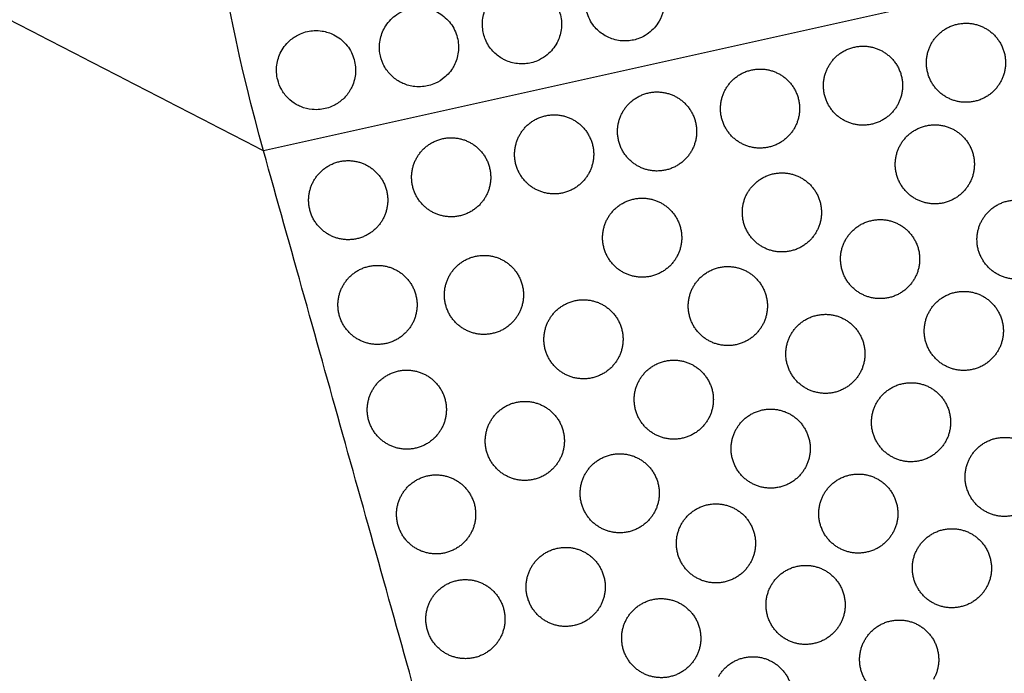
# Model space of a CAD drawing. Header units: millimetres. Extents: x -125 to 375, y 0 to 433.
# Tile 38 of 50: x 182 to 256, y 138 to 188. Entities that reach past the tile are written whole.
import ezdxf

# ---------------------------------------------------------------- set-up
doc = ezdxf.new("R2010")
doc.units = ezdxf.units.MM
doc.layers.add('Layer 01', color=18, linetype='Continuous', true_color=0x000000)

msp = doc.modelspace()

# ---------------------------------------------------------------- linework, layer by layer
at = {"layer": 'Layer 01', "extrusion": (-0.277521, -6.25512e-11, -0.96072)}
msp.add_arc((-216.506, -300.819, -142.395), 139, 73.7656, 106.2344, dxfattribs=at)
at = {"layer": 'Layer 01'}
for points, degree in [([(125, 216.506, 76), (187.5, 108.253, 76), (250, 0, 76)], 2), ([(200.305, 177.646, 90.355), (162.653, 197.076, 83.178), (125, 216.506, 76)], 2), ([(375, 216.506, 76), (287.653, 197.076, 83.178), (200.305, 177.646, 90.355)], 2), ([(375, 216.506, 76), (312.5, 108.253, 76), (250, 0, 76)], 2), ([(250, 0), (312.5, 108.253), (375, 216.506)], 2), ([(226.215, 186.378, 88.381), (225.933, 186.541, 88.415), (225.679, 186.75, 88.449), (225.463, 186.995, 88.481)], 3), ([(218.406, 184.641, 89.023), (218.142, 184.794, 89.055), (217.901, 184.987, 89.087), (217.694, 185.213, 89.117)], 3), ([(210.597, 182.904, 89.665), (210.351, 183.046, 89.695), (210.125, 183.223, 89.725), (209.928, 183.43, 89.753)], 3), ([(202.788, 181.167, 90.307), (202.561, 181.298, 90.335), (202.351, 181.459, 90.362), (202.164, 181.646, 90.389)], 3), ([(250, 0, 76), (225.153, 88.823, 83.178), (200.305, 177.646, 90.355)], 2)]:
    msp.add_open_spline(points, degree=degree, dxfattribs=at)
for points, knots in [([(225.463, 186.995, 88.481), (225.198, 187.296, 88.52), (224.996, 187.648, 88.556), (224.748, 188.391, 88.614), (224.698, 188.774, 88.636), (224.742, 189.516, 88.665), (224.829, 189.87, 88.672), (225.116, 190.512, 88.674), (225.307, 190.798, 88.668), (225.779, 191.293, 88.646), (226.055, 191.499, 88.629), (226.531, 191.739, 88.595), (226.709, 191.809, 88.582), (227.036, 191.902, 88.556), (227.183, 191.933, 88.543), (227.487, 191.972, 88.517), (227.644, 191.98, 88.503), (228.026, 191.969, 88.468), (228.249, 191.937, 88.446), (228.85, 191.782, 88.384), (229.211, 191.607, 88.344), (229.841, 191.13, 88.266), (230.105, 190.832, 88.228), (230.505, 190.15, 88.161), (230.636, 189.771, 88.132), (230.738, 189.01, 88.087), (230.719, 188.638, 88.072), (230.565, 187.996, 88.055), (230.458, 187.726, 88.052), (230.314, 187.476, 88.053)], [0, 0, 0, 0, 1.211001, 1.211001, 2.363343, 2.363343, 3.449553, 3.449553, 4.476866, 4.476866, 5.507428, 5.507428, 6.082593, 6.082593, 6.53354, 6.53354, 7.008262, 7.008262, 7.686949, 7.686949, 8.884438, 8.884438, 10.075108, 10.075108, 11.271843, 11.271843, 12.386088, 12.386088, 13.256095, 13.256095, 13.256095, 13.256095]), ([(217.694, 185.213, 89.117), (217.461, 185.467, 89.151), (217.274, 185.759, 89.183), (217.016, 186.374, 89.236), (216.939, 186.69, 89.258), (216.887, 187.38, 89.294), (216.927, 187.749, 89.307), (217.134, 188.437, 89.319), (217.292, 188.752, 89.318), (217.738, 189.351, 89.303), (218.037, 189.619, 89.286), (218.565, 189.932, 89.251), (218.763, 190.021, 89.237), (219.121, 190.139, 89.209), (219.278, 190.177, 89.196), (219.593, 190.227, 89.169), (219.751, 190.239, 89.155), (220.123, 190.239, 89.121), (220.336, 190.216, 89.1), (220.911, 190.091, 89.042), (221.26, 189.943, 89.004), (221.9, 189.516, 88.927), (222.181, 189.235, 88.889), (222.623, 188.575, 88.818), (222.777, 188.2, 88.787), (222.923, 187.438, 88.738), (222.924, 187.061, 88.72), (222.794, 186.358, 88.699), (222.675, 186.035, 88.694), (222.504, 185.739, 88.695)], [0, 0, 0, 0, 1.039878, 1.039878, 2.012348, 2.012348, 3.122285, 3.122285, 4.172729, 4.172729, 5.36943, 5.36943, 6.021207, 6.021207, 6.506346, 6.506346, 6.984776, 6.984776, 7.628875, 7.628875, 8.76416, 8.76416, 9.952323, 9.952323, 11.162225, 11.162225, 12.288125, 12.288125, 13.315054, 13.315054, 13.315054, 13.315054]), ([(209.928, 183.43, 89.753), (209.708, 183.66, 89.785), (209.526, 183.924, 89.815), (209.262, 184.479, 89.866), (209.174, 184.764, 89.888), (209.075, 185.426, 89.928), (209.089, 185.802, 89.944), (209.25, 186.511, 89.961), (209.388, 186.839, 89.963), (209.797, 187.469, 89.952), (210.078, 187.756, 89.939), (210.605, 188.116, 89.906), (210.82, 188.228, 89.891), (211.208, 188.373, 89.861), (211.376, 188.419, 89.848), (211.709, 188.482, 89.82), (211.873, 188.498, 89.805), (212.247, 188.506, 89.771), (212.456, 188.488, 89.751), (212.999, 188.384, 89.697), (213.323, 188.262, 89.662), (213.958, 187.888, 89.587), (214.254, 187.624, 89.549), (214.73, 186.994, 89.476), (214.904, 186.632, 89.444), (215.097, 185.881, 89.391), (215.121, 185.5, 89.371), (215.029, 184.772, 89.344), (214.922, 184.43, 89.337), (214.737, 184.077, 89.337), (214.717, 184.039, 89.337), (214.695, 184.002, 89.337)], [0, 0, 0, 0, 0.960993, 0.960993, 1.854489, 1.854489, 2.977569, 2.977569, 4.041123, 4.041123, 5.236389, 5.236389, 5.96313, 5.96313, 6.486024, 6.486024, 6.984581, 6.984581, 7.615557, 7.615557, 8.654919, 8.654919, 9.840746, 9.840746, 11.039529, 11.039529, 12.177969, 12.177969, 13.247756, 13.247756, 13.376605, 13.376605, 13.376605, 13.376605]), ([(230.314, 187.476, 88.053), (230.284, 187.426, 88.053), (230.254, 187.376, 88.054), (230.003, 186.996, 88.058), (229.721, 186.711, 88.07), (229.211, 186.367, 88.1), (229.018, 186.265, 88.113), (228.67, 186.128, 88.139), (228.521, 186.082, 88.15), (228.224, 186.016, 88.175), (228.075, 185.994, 88.188), (227.732, 185.97, 88.219), (227.538, 185.975, 88.237), (227.011, 186.041, 88.289), (226.687, 186.138, 88.325), (226.328, 186.316, 88.367), (226.271, 186.346, 88.374), (226.215, 186.378, 88.381)], [13.256095, 13.256095, 13.256095, 13.256095, 13.431758, 13.431758, 14.626128, 14.626128, 15.283825, 15.283825, 15.752035, 15.752035, 16.203915, 16.203915, 16.790385, 16.790385, 17.805879, 17.805879, 18.001452, 18.001452, 18.001452, 18.001452]), ([(202.164, 181.646, 90.389), (201.968, 181.843, 90.417), (201.799, 182.067, 90.444), (201.539, 182.537, 90.491), (201.443, 182.778, 90.511), (201.287, 183.396, 90.555), (201.264, 183.778, 90.575), (201.36, 184.51, 90.6), (201.47, 184.855, 90.605), (201.825, 185.523, 90.602), (202.08, 185.834, 90.592), (202.603, 186.263, 90.562), (202.842, 186.408, 90.547), (203.271, 186.594, 90.515), (203.451, 186.652, 90.501), (203.802, 186.73, 90.472), (203.972, 186.753, 90.458), (204.346, 186.771, 90.424), (204.55, 186.761, 90.405), (205.06, 186.681, 90.354), (205.358, 186.585, 90.323), (205.987, 186.269, 90.251), (206.299, 186.026, 90.212), (206.815, 185.43, 90.137), (207.013, 185.081, 90.103), (207.257, 184.34, 90.046), (207.306, 183.957, 90.023), (207.259, 183.216, 89.991), (207.172, 182.864, 89.982), (206.983, 182.443, 89.979), (206.937, 182.353, 89.979), (206.886, 182.265, 89.979)], [0, 0, 0, 0, 0.84147, 0.84147, 1.62149, 1.62149, 2.762077, 2.762077, 3.842017, 3.842017, 5.038813, 5.038813, 5.877194, 5.877194, 6.446793, 6.446793, 6.962699, 6.962699, 7.577823, 7.577823, 8.520411, 8.520411, 9.703541, 9.703541, 10.902134, 10.902134, 12.054203, 12.054203, 13.136909, 13.136909, 13.44197, 13.44197, 13.44197, 13.44197]), ([(222.504, 185.739, 88.695), (222.499, 185.731, 88.695), (222.494, 185.722, 88.695), (222.287, 185.37, 88.697), (222.018, 185.072, 88.707), (221.507, 184.691, 88.736), (221.299, 184.571, 88.749), (220.926, 184.413, 88.776), (220.768, 184.361, 88.788), (220.454, 184.286, 88.813), (220.299, 184.261, 88.827), (219.948, 184.233, 88.858), (219.752, 184.237, 88.877), (219.237, 184.297, 88.928), (218.924, 184.386, 88.962), (218.555, 184.56, 89.005), (218.48, 184.599, 89.014), (218.406, 184.641, 89.023)], [13.315054, 13.315054, 13.315054, 13.315054, 13.345627, 13.345627, 14.542098, 14.542098, 15.262789, 15.262789, 15.764308, 15.764308, 16.235826, 16.235826, 16.827435, 16.827435, 17.803346, 17.803346, 18.060172, 18.060172, 18.060172, 18.060172]), ([(214.695, 184.002, 89.337), (214.518, 183.695, 89.338), (214.287, 183.422, 89.346), (213.812, 183.027, 89.371), (213.589, 182.886, 89.384), (213.189, 182.702, 89.412), (213.021, 182.642, 89.425), (212.69, 182.557, 89.451), (212.529, 182.529, 89.465), (212.17, 182.497, 89.497), (211.972, 182.498, 89.516), (211.466, 182.553, 89.566), (211.164, 182.634, 89.598), (210.783, 182.803, 89.642), (210.689, 182.851, 89.654), (210.597, 182.904, 89.665)], [13.376605, 13.376605, 13.376605, 13.376605, 14.445199, 14.445199, 15.235085, 15.235085, 15.772511, 15.772511, 16.264486, 16.264486, 16.861273, 16.861273, 17.800842, 17.800842, 18.121673, 18.121673, 18.121673, 18.121673]), ([(206.886, 182.265, 89.979), (206.738, 182.009, 89.98), (206.553, 181.776, 89.986), (206.126, 181.377, 90.005), (205.889, 181.212, 90.019), (205.461, 180.997, 90.048), (205.282, 180.928, 90.061), (204.934, 180.83, 90.089), (204.766, 180.799, 90.103), (204.398, 180.761, 90.136), (204.198, 180.76, 90.154), (203.701, 180.808, 90.203), (203.409, 180.881, 90.234), (203.014, 181.046, 90.28), (202.899, 181.103, 90.293), (202.788, 181.167, 90.307)], [-4.744943, -4.744943, -4.744943, -4.744943, -3.852544, -3.852544, -2.986572, -2.986572, -2.41013, -2.41013, -1.896552, -1.896552, -1.294224, -1.294224, -0.387766, -0.387766, 0, 0, 0, 0])]:
    msp.add_open_spline(points, degree=3, knots=knots, dxfattribs=at)
at = {"layer": 'Layer 01', "extrusion": (0.093728, -0.054114, 0.994126)}
for points in [[(250.984, 185.824, 86.022), (252.484, 188.422, 86.022), (255.082, 186.922, 85.696), (257.68, 185.422, 85.369), (256.18, 182.824, 85.369)], [(227.557, 180.613, 87.947), (229.057, 183.211, 87.947), (231.655, 181.711, 87.621), (234.253, 180.211, 87.294), (232.753, 177.613, 87.294)], [(211.939, 177.139, 89.231), (213.439, 179.737, 89.231), (216.037, 178.237, 88.904), (218.635, 176.737, 88.578), (217.135, 174.139, 88.578)], [(204.129, 175.402, 89.873), (205.629, 178, 89.873), (208.227, 176.5, 89.546), (210.826, 175, 89.219), (209.326, 172.402, 89.219)], [(237.022, 174.472, 86.721), (238.522, 177.07, 86.721), (241.121, 175.57, 86.394), (243.719, 174.07, 86.067), (242.219, 171.472, 86.067)], [(254.819, 172.414, 84.931), (256.319, 175.012, 84.931), (258.917, 173.512, 84.604), (261.515, 172.012, 84.278), (260.015, 169.414, 84.278)], [(250.819, 165.486, 84.931), (252.319, 168.084, 84.931), (254.917, 166.584, 84.604), (257.515, 165.084, 84.278), (256.015, 162.486, 84.278)], [(240.321, 163.743, 85.826), (241.821, 166.341, 85.826), (244.419, 164.841, 85.499), (247.017, 163.341, 85.173), (245.517, 160.743, 85.173)], [(208.574, 159.512, 88.588), (210.074, 162.11, 88.588), (212.673, 160.61, 88.262), (215.271, 159.11, 87.935), (213.771, 156.512, 87.935)], [(246.819, 158.557, 84.931), (248.319, 161.156, 84.931), (250.917, 159.656, 84.604), (253.515, 158.156, 84.278), (252.015, 155.557, 84.278)], [(236.171, 156.555, 85.826), (237.671, 159.153, 85.826), (240.269, 157.653, 85.499), (242.867, 156.153, 85.173), (241.367, 153.555, 85.173)], [(253.917, 154.411, 84.036), (255.417, 157.009, 84.036), (258.015, 155.509, 83.709), (260.613, 154.009, 83.383), (259.113, 151.411, 83.383)], [(242.819, 151.629, 84.931), (244.319, 154.227, 84.931), (246.917, 152.727, 84.604), (249.515, 151.227, 84.278), (248.015, 148.629, 84.278)], [(249.917, 147.483, 84.036), (251.417, 150.081, 84.036), (254.015, 148.581, 83.709), (256.613, 147.081, 83.383), (255.113, 144.483, 83.383)], [(238.819, 144.701, 84.931), (240.319, 147.299, 84.931), (242.917, 145.799, 84.604), (245.515, 144.299, 84.278), (244.015, 141.701, 84.278)], [(213.02, 143.622, 87.304), (214.52, 146.22, 87.304), (217.118, 144.72, 86.978), (219.716, 143.22, 86.651), (218.216, 140.622, 86.651)], [(245.917, 140.554, 84.036), (247.417, 143.153, 84.036), (250.015, 141.653, 83.709), (252.613, 140.153, 83.383), (251.113, 137.554, 83.383)], [(234.819, 137.773, 84.931), (236.319, 140.371, 84.931), (238.917, 138.871, 84.604), (241.515, 137.371, 84.278), (240.015, 134.773, 84.278)]]:
    msp.add_rational_spline(points, [1, 0.707106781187, 1, 0.707106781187, 1], degree=2, knots=[6.017726, 6.017726, 6.017726, 12.035452, 12.035452, 18.053177, 18.053177, 18.053177], dxfattribs=at)
at = {"layer": 'Layer 01', "extrusion": (-0.093728, 0.054114, -0.994126)}
for points in [[(243.175, 184.087, 86.664), (244.675, 186.685, 86.664), (247.273, 185.185, 86.337), (249.871, 183.685, 86.011), (248.371, 181.087, 86.011)], [(235.366, 182.35, 87.306), (236.866, 184.948, 87.306), (239.464, 183.448, 86.979), (242.062, 181.948, 86.652), (240.562, 179.35, 86.652)], [(219.748, 178.876, 88.589), (221.248, 181.474, 88.589), (223.846, 179.974, 88.263), (226.444, 178.474, 87.936), (224.944, 175.876, 87.936)], [(248.621, 178.119, 85.826), (250.121, 180.717, 85.826), (252.719, 179.217, 85.499), (255.317, 177.717, 85.173), (253.817, 175.119, 85.173)], [(226.424, 172.556, 87.616), (227.924, 175.154, 87.616), (230.522, 173.654, 87.289), (233.121, 172.154, 86.962), (231.621, 169.556, 86.962)], [(244.471, 170.931, 85.826), (245.971, 173.529, 85.826), (248.569, 172.029, 85.499), (251.167, 170.529, 85.173), (249.667, 167.931, 85.173)], [(214.426, 168.216, 88.511), (215.926, 170.814, 88.511), (218.524, 169.314, 88.184), (221.122, 167.814, 87.857), (219.622, 165.216, 87.857)], [(206.352, 167.457, 89.23), (207.852, 170.055, 89.23), (210.45, 168.555, 88.904), (213.048, 167.055, 88.577), (211.548, 164.457, 88.577)], [(232.922, 167.37, 86.721), (234.422, 169.968, 86.721), (237.021, 168.468, 86.394), (239.619, 166.968, 86.067), (238.119, 164.37, 86.067)], [(221.974, 164.849, 87.616), (223.474, 167.447, 87.616), (226.072, 165.947, 87.289), (228.671, 164.447, 86.962), (227.171, 161.849, 86.962)], [(228.822, 160.269, 86.721), (230.322, 162.867, 86.721), (232.921, 161.367, 86.394), (235.519, 159.867, 86.067), (234.019, 157.269, 86.067)], [(217.524, 157.141, 87.616), (219.024, 159.739, 87.616), (221.622, 158.239, 87.289), (224.221, 156.739, 86.962), (222.721, 154.141, 86.962)], [(224.722, 153.168, 86.721), (226.222, 155.766, 86.721), (228.821, 154.266, 86.394), (231.419, 152.766, 86.067), (229.919, 150.168, 86.067)], [(210.797, 151.567, 87.946), (212.297, 154.165, 87.946), (214.895, 152.665, 87.62), (217.493, 151.165, 87.293), (215.993, 148.567, 87.293)], [(232.021, 149.367, 85.826), (233.521, 151.965, 85.826), (236.119, 150.465, 85.499), (238.717, 148.965, 85.173), (237.217, 146.367, 85.173)], [(220.622, 146.066, 86.721), (222.122, 148.664, 86.721), (224.721, 147.164, 86.394), (227.319, 145.664, 86.067), (225.819, 143.066, 86.067)], [(227.871, 142.179, 85.826), (229.371, 144.777, 85.826), (231.969, 143.277, 85.499), (234.567, 141.777, 85.173), (233.067, 139.179, 85.173)]]:
    msp.add_rational_spline(points, [1, 0.707106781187, 1, 0.707106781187, 1], degree=2, knots=[6.017726, 6.017726, 6.017726, 12.035452, 12.035452, 18.053177, 18.053177, 18.053177], dxfattribs=at)
at = {"layer": 'Layer 01', "extrusion": (0.093728, -0.054114, 0.994126)}
for points in [[(252.082, 181.726, 85.696), (249.484, 183.226, 86.022), (250.984, 185.824, 86.022)], [(244.273, 179.989, 86.337), (241.675, 181.489, 86.664), (243.175, 184.087, 86.664)], [(236.464, 178.252, 86.979), (233.866, 179.752, 87.306), (235.366, 182.35, 87.306)], [(228.655, 176.515, 87.621), (226.057, 178.015, 87.947), (227.557, 180.613, 87.947)], [(220.846, 174.778, 88.263), (218.248, 176.278, 88.589), (219.748, 178.876, 88.589)], [(249.719, 174.021, 85.499), (247.121, 175.521, 85.826), (248.621, 178.119, 85.826)], [(213.037, 173.041, 88.904), (210.439, 174.541, 89.231), (211.939, 177.139, 89.231)], [(205.227, 171.304, 89.546), (202.629, 172.804, 89.873), (204.129, 175.402, 89.873)], [(238.121, 170.374, 86.394), (235.522, 171.874, 86.721), (237.022, 174.472, 86.721)], [(227.522, 168.458, 87.289), (224.924, 169.958, 87.616), (226.424, 172.556, 87.616)], [(255.917, 168.316, 84.604), (253.319, 169.816, 84.931), (254.819, 172.414, 84.931)], [(245.569, 166.833, 85.499), (242.971, 168.333, 85.826), (244.471, 170.931, 85.826)], [(215.524, 164.118, 88.184), (212.926, 165.618, 88.511), (214.426, 168.216, 88.511)], [(207.45, 163.359, 88.904), (204.852, 164.859, 89.23), (206.352, 167.457, 89.23)], [(234.021, 163.272, 86.394), (231.422, 164.772, 86.721), (232.922, 167.37, 86.721)], [(251.917, 161.388, 84.604), (249.319, 162.888, 84.931), (250.819, 165.486, 84.931)], [(223.072, 160.75, 87.289), (220.474, 162.25, 87.616), (221.974, 164.849, 87.616)], [(241.419, 159.645, 85.499), (238.821, 161.145, 85.826), (240.321, 163.743, 85.826)], [(229.921, 156.171, 86.394), (227.322, 157.671, 86.721), (228.822, 160.269, 86.721)], [(209.673, 155.414, 88.262), (207.074, 156.914, 88.588), (208.574, 159.512, 88.588)], [(247.917, 154.459, 84.604), (245.319, 155.959, 84.931), (246.819, 158.557, 84.931)], [(218.622, 153.043, 87.289), (216.024, 154.543, 87.616), (217.524, 157.141, 87.616)], [(237.269, 152.457, 85.499), (234.671, 153.957, 85.826), (236.171, 156.555, 85.826)], [(255.015, 150.313, 83.709), (252.417, 151.813, 84.036), (253.917, 154.411, 84.036)], [(225.821, 149.069, 86.394), (223.222, 150.569, 86.721), (224.722, 153.168, 86.721)], [(243.917, 147.531, 84.604), (241.319, 149.031, 84.931), (242.819, 151.629, 84.931)], [(211.895, 147.469, 87.62), (209.297, 148.969, 87.946), (210.797, 151.567, 87.946)], [(233.119, 145.269, 85.499), (230.521, 146.769, 85.826), (232.021, 149.367, 85.826)], [(251.015, 143.385, 83.709), (248.417, 144.885, 84.036), (249.917, 147.483, 84.036)], [(221.721, 141.968, 86.394), (219.122, 143.468, 86.721), (220.622, 146.066, 86.721)], [(239.917, 140.603, 84.604), (237.319, 142.103, 84.931), (238.819, 144.701, 84.931)], [(214.118, 139.524, 86.978), (211.52, 141.024, 87.304), (213.02, 143.622, 87.304)], [(228.969, 138.081, 85.499), (226.371, 139.581, 85.826), (227.871, 142.179, 85.826)], [(247.015, 136.456, 83.709), (244.417, 137.956, 84.036), (245.917, 140.554, 84.036)]]:
    msp.add_rational_spline(points, [0.999999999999, 0.707106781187, 1], degree=2, dxfattribs=at)
at = {"layer": 'Layer 01', "extrusion": (-0.093728, 0.054114, -0.994126)}
for points in [[(256.18, 182.824, 85.369), (254.68, 180.226, 85.369), (252.082, 181.726, 85.696)], [(248.371, 181.087, 86.011), (246.871, 178.489, 86.011), (244.273, 179.989, 86.337)], [(240.562, 179.35, 86.652), (239.062, 176.752, 86.652), (236.464, 178.252, 86.979)], [(232.753, 177.613, 87.294), (231.253, 175.015, 87.294), (228.655, 176.515, 87.621)], [(224.944, 175.876, 87.936), (223.444, 173.278, 87.936), (220.846, 174.778, 88.263)], [(253.817, 175.119, 85.173), (252.317, 172.521, 85.173), (249.719, 174.021, 85.499)], [(217.135, 174.139, 88.578), (215.635, 171.541, 88.578), (213.037, 173.041, 88.904)], [(209.326, 172.402, 89.219), (207.826, 169.804, 89.219), (205.227, 171.304, 89.546)], [(242.219, 171.472, 86.067), (240.719, 168.874, 86.067), (238.121, 170.374, 86.394)], [(231.621, 169.556, 86.962), (230.121, 166.958, 86.962), (227.522, 168.458, 87.289)], [(260.015, 169.414, 84.278), (258.515, 166.816, 84.278), (255.917, 168.316, 84.604)], [(249.667, 167.931, 85.173), (248.167, 165.333, 85.173), (245.569, 166.833, 85.499)], [(219.622, 165.216, 87.857), (218.122, 162.618, 87.857), (215.524, 164.118, 88.184)], [(211.548, 164.457, 88.577), (210.048, 161.859, 88.577), (207.45, 163.359, 88.904)], [(238.119, 164.37, 86.067), (236.619, 161.772, 86.067), (234.021, 163.272, 86.394)], [(256.015, 162.486, 84.278), (254.515, 159.888, 84.278), (251.917, 161.388, 84.604)], [(227.171, 161.849, 86.962), (225.671, 159.25, 86.962), (223.072, 160.75, 87.289)], [(245.517, 160.743, 85.173), (244.017, 158.145, 85.173), (241.419, 159.645, 85.499)], [(234.019, 157.269, 86.067), (232.519, 154.671, 86.067), (229.921, 156.171, 86.394)], [(213.771, 156.512, 87.935), (212.271, 153.914, 87.935), (209.673, 155.414, 88.262)], [(252.015, 155.557, 84.278), (250.515, 152.959, 84.278), (247.917, 154.459, 84.604)], [(222.721, 154.141, 86.962), (221.221, 151.543, 86.962), (218.622, 153.043, 87.289)], [(241.367, 153.555, 85.173), (239.867, 150.957, 85.173), (237.269, 152.457, 85.499)], [(259.113, 151.411, 83.383), (257.613, 148.813, 83.383), (255.015, 150.313, 83.709)], [(229.919, 150.168, 86.067), (228.419, 147.569, 86.067), (225.821, 149.069, 86.394)], [(248.015, 148.629, 84.278), (246.515, 146.031, 84.278), (243.917, 147.531, 84.604)], [(215.993, 148.567, 87.293), (214.493, 145.969, 87.293), (211.895, 147.469, 87.62)], [(237.217, 146.367, 85.173), (235.717, 143.769, 85.173), (233.119, 145.269, 85.499)], [(255.113, 144.483, 83.383), (253.613, 141.885, 83.383), (251.015, 143.385, 83.709)], [(225.819, 143.066, 86.067), (224.319, 140.468, 86.067), (221.721, 141.968, 86.394)], [(244.015, 141.701, 84.278), (242.515, 139.103, 84.278), (239.917, 140.603, 84.604)], [(218.216, 140.622, 86.651), (216.716, 138.024, 86.651), (214.118, 139.524, 86.978)], [(233.067, 139.179, 85.173), (231.567, 136.581, 85.173), (228.969, 138.081, 85.499)]]:
    msp.add_rational_spline(points, [1, 0.707106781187, 0.999999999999], degree=2, dxfattribs=at)

doc.saveas('drawing.dxf')
